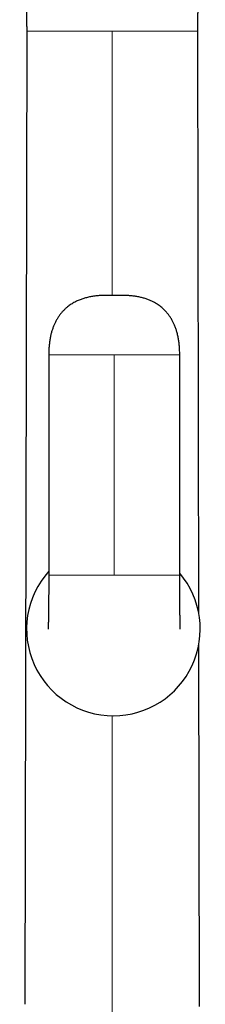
# Model space of a CAD drawing. Header units: millimetres. Extents: x 8 to 811, y 12 to 917.
# Tile 59 of 74: x 459 to 484, y 654 to 788. Entities that reach past the tile are written whole.
import ezdxf

# ---------------------------------------------------------------- set-up
doc = ezdxf.new("R2010")
doc.units = ezdxf.units.MM

msp = doc.modelspace()

# ---------------------------------------------------------------- linework, layer by layer
at = {"color": 7, "linetype": 'Continuous', "lineweight": 30}
for p, q in [((459.91, 786.54), (459.68, 653.67)), ((483.38, 707.09), (483.24, 786.54)), ((472.12, 750.43), (472.07, 750.43)), ((462.92, 742.37), (462.92, 712.27)), ((480.78, 712.27), (480.78, 742.37)), ((483.47, 653.37), (483.38, 702.77))]:
    msp.add_line(p, q, dxfattribs=at)
at = {"color": 252, "linetype": 'Continuous', "lineweight": 0}
for p, q in [((471.57, 750.43), (471.57, 786.54)), ((471.85, 742.37), (471.85, 712.27)), ((471.57, 652.01), (471.57, 693.07))]:
    msp.add_line(p, q, dxfattribs=at)
at = {"color": 7, "linetype": 'Continuous', "lineweight": 30}
for start, end in [(138.1086, 270), (270, 40.1846)]:
    msp.add_arc((471.74, 704.91), 11.84, start, end, dxfattribs=at)
for points, knots in [([(458.96, 797.61), (458.96, 797.61), (458.96, 797.6), (458.97, 797.58), (458.97, 797.57), (458.97, 797.56), (458.97, 797.55), (458.98, 797.54), (458.98, 797.52), (458.99, 797.5), (458.99, 797.48), (459, 797.47), (459, 797.46), (459, 797.45), (459.01, 797.43), (459.01, 797.42), (459.01, 797.4), (459.02, 797.39), (459.02, 797.37), (459.02, 797.36), (459.03, 797.35), (459.03, 797.33), (459.03, 797.31), (459.04, 797.29), (459.05, 797.27), (459.05, 797.25), (459.05, 797.23), (459.06, 797.22), (459.06, 797.2), (459.07, 797.18), (459.07, 797.15), (459.08, 797.14), (459.08, 797.13), (459.08, 797.11), (459.08, 797.1), (459.09, 797.08), (459.09, 797.07), (459.1, 797.05), (459.1, 797.03), (459.1, 797.01), (459.11, 796.99), (459.11, 796.96), (459.12, 796.94), (459.12, 796.92), (459.13, 796.9), (459.13, 796.87), (459.14, 796.83), (459.15, 796.8), (459.15, 796.77), (459.16, 796.74), (459.17, 796.71), (459.17, 796.69), (459.17, 796.67), (459.18, 796.65), (459.18, 796.63), (459.19, 796.6), (459.19, 796.57), (459.2, 796.54), (459.21, 796.49), (459.22, 796.45), (459.22, 796.41), (459.23, 796.36), (459.24, 796.32), (459.25, 796.27), (459.26, 796.22), (459.26, 796.18), (459.27, 796.14), (459.28, 796.09), (459.29, 796.05), (459.29, 796.01), (459.3, 795.96), (459.31, 795.91), (459.32, 795.87), (459.32, 795.83), (459.33, 795.79), (459.34, 795.75), (459.34, 795.71), (459.35, 795.67), (459.35, 795.63), (459.36, 795.6), (459.36, 795.56), (459.37, 795.52), (459.38, 795.48), (459.38, 795.45), (459.39, 795.41), (459.39, 795.37), (459.4, 795.34), (459.4, 795.3), (459.41, 795.26), (459.41, 795.22), (459.42, 795.19), (459.42, 795.15), (459.43, 795.11), (459.43, 795.07), (459.44, 795.03), (459.44, 794.98), (459.45, 794.94), (459.46, 794.89), (459.46, 794.84), (459.47, 794.8), (459.47, 794.76), (459.48, 794.72), (459.48, 794.7), (459.49, 794.67), (459.49, 794.63), (459.49, 794.59), (459.5, 794.56), (459.5, 794.52), (459.51, 794.48), (459.51, 794.44), (459.52, 794.41), (459.52, 794.37), (459.52, 794.33), (459.53, 794.29), (459.53, 794.25), (459.54, 794.19), (459.55, 794.13), (459.55, 794.07), (459.56, 794.01), (459.57, 793.95), (459.57, 793.88), (459.58, 793.82), (459.59, 793.75), (459.59, 793.69), (459.6, 793.62), (459.61, 793.56), (459.61, 793.49), (459.62, 793.43), (459.62, 793.37), (459.63, 793.33), (459.63, 793.3), (459.63, 793.27), (459.64, 793.24), (459.64, 793.2), (459.64, 793.17), (459.65, 793.13), (459.65, 793.08), (459.65, 793.03), (459.66, 792.98), (459.66, 792.94), (459.66, 792.91), (459.67, 792.89), (459.67, 792.87), (459.67, 792.84), (459.67, 792.8), (459.68, 792.73), (459.69, 792.63), (459.7, 792.5), (459.71, 792.35), (459.72, 792.2), (459.73, 792.05), (459.74, 791.91), (459.75, 791.79), (459.75, 791.68), (459.76, 791.58), (459.77, 791.48), (459.77, 791.38), (459.78, 791.29), (459.78, 791.2), (459.79, 791.13), (459.79, 791.05), (459.8, 790.98), (459.8, 790.91), (459.8, 790.85), (459.81, 790.79), (459.81, 790.75), (459.81, 790.72), (459.81, 790.69), (459.81, 790.66), (459.81, 790.63), (459.82, 790.58), (459.82, 790.51), (459.82, 790.42), (459.83, 790.32), (459.83, 790.2), (459.84, 790.07), (459.84, 789.93), (459.85, 789.79), (459.85, 789.65), (459.86, 789.51), (459.86, 789.4), (459.87, 789.31), (459.87, 789.25), (459.87, 789.19), (459.87, 789.14), (459.87, 789.09), (459.87, 789.05), (459.87, 789.03), (459.87, 789.02), (459.87, 789.01), (459.88, 789), (459.88, 788.98), (459.88, 788.95), (459.88, 788.92), (459.88, 788.87), (459.88, 788.8), (459.88, 788.71), (459.89, 788.6), (459.89, 788.48), (459.89, 788.33), (459.89, 788.17), (459.9, 788), (459.9, 787.83), (459.9, 787.65), (459.9, 787.45), (459.91, 787.24), (459.91, 787.02), (459.91, 786.79), (459.91, 786.63), (459.91, 786.54)], [0, 0, 0, 0, 0.003281, 0.006214, 0.008564, 0.010603, 0.012581, 0.015813, 0.019974, 0.024383, 0.028542, 0.031874, 0.03387, 0.035986, 0.038319, 0.041168, 0.044508, 0.047518, 0.050296, 0.052654, 0.054984, 0.057682, 0.06108, 0.065702, 0.069796, 0.073225, 0.07583, 0.078837, 0.082249, 0.086065, 0.089667, 0.092464, 0.094475, 0.096614, 0.098931, 0.101594, 0.104387, 0.106573, 0.109676, 0.113582, 0.116614, 0.119801, 0.123666, 0.126556, 0.129943, 0.134908, 0.139335, 0.144026, 0.147975, 0.153163, 0.156461, 0.159948, 0.162677, 0.165275, 0.168316, 0.171866, 0.174763, 0.180421, 0.185704, 0.191715, 0.19686, 0.20287, 0.208013, 0.214334, 0.219869, 0.224859, 0.229996, 0.235023, 0.240194, 0.24519, 0.250458, 0.255368, 0.260781, 0.265368, 0.269779, 0.274324, 0.278077, 0.282892, 0.286347, 0.289964, 0.294423, 0.298466, 0.302157, 0.305835, 0.309421, 0.313147, 0.317511, 0.320792, 0.32452, 0.328704, 0.33184, 0.335864, 0.339976, 0.34369, 0.348128, 0.351899, 0.355819, 0.360843, 0.365294, 0.370215, 0.373999, 0.376876, 0.379116, 0.382109, 0.38557, 0.388714, 0.392078, 0.396172, 0.39984, 0.403141, 0.40612, 0.409079, 0.412769, 0.416546, 0.419739, 0.425219, 0.430657, 0.435229, 0.441282, 0.446737, 0.45268, 0.458353, 0.463319, 0.468866, 0.474443, 0.480025, 0.48562, 0.491224, 0.496259, 0.499509, 0.502141, 0.504408, 0.506945, 0.509797, 0.512526, 0.515824, 0.519695, 0.524136, 0.528334, 0.531169, 0.533398, 0.53517, 0.537097, 0.539244, 0.541613, 0.547794, 0.554082, 0.566949, 0.578627, 0.589455, 0.601049, 0.613496, 0.621894, 0.6303, 0.638019, 0.645203, 0.652655, 0.66067, 0.66604, 0.671721, 0.677518, 0.683025, 0.688227, 0.693124, 0.697369, 0.700353, 0.702469, 0.704341, 0.706447, 0.708788, 0.711365, 0.717061, 0.723656, 0.731156, 0.739567, 0.74898, 0.759463, 0.771026, 0.780179, 0.789921, 0.800259, 0.804484, 0.808803, 0.813215, 0.81746, 0.82086, 0.823379, 0.825014, 0.82577, 0.826325, 0.827169, 0.8283, 0.829721, 0.832537, 0.836068, 0.840315, 0.846862, 0.854612, 0.86357, 0.873743, 0.885139, 0.897766, 0.909576, 0.922305, 0.93596, 0.950548, 0.966077, 0.982558, 1, 1, 1, 1]), ([(483.24, 786.54), (483.24, 786.62), (483.24, 786.78), (483.24, 787), (483.24, 787.21), (483.24, 787.41), (483.24, 787.59), (483.25, 787.76), (483.25, 787.93), (483.25, 788.09), (483.26, 788.25), (483.26, 788.38), (483.26, 788.51), (483.26, 788.61), (483.27, 788.7), (483.27, 788.78), (483.27, 788.84), (483.27, 788.88), (483.27, 788.91), (483.27, 788.94), (483.27, 788.97), (483.28, 789.01), (483.28, 789.07), (483.28, 789.13), (483.28, 789.21), (483.28, 789.31), (483.29, 789.43), (483.29, 789.56), (483.3, 789.71), (483.31, 789.88), (483.31, 790.06), (483.32, 790.21), (483.33, 790.35), (483.33, 790.45), (483.34, 790.55), (483.34, 790.64), (483.35, 790.71), (483.35, 790.8), (483.36, 790.89), (483.36, 790.99), (483.37, 791.08), (483.37, 791.16), (483.38, 791.23), (483.38, 791.3), (483.39, 791.37), (483.39, 791.43), (483.39, 791.49), (483.4, 791.54), (483.4, 791.6), (483.4, 791.66), (483.41, 791.72), (483.41, 791.78), (483.42, 791.84), (483.42, 791.91), (483.43, 791.96), (483.43, 792.02), (483.43, 792.06), (483.44, 792.11), (483.44, 792.18), (483.45, 792.25), (483.45, 792.33), (483.46, 792.41), (483.47, 792.48), (483.47, 792.57), (483.48, 792.66), (483.49, 792.76), (483.5, 792.85), (483.51, 792.92), (483.51, 792.98), (483.52, 793.04), (483.52, 793.11), (483.53, 793.17), (483.53, 793.23), (483.54, 793.28), (483.54, 793.32), (483.55, 793.36), (483.55, 793.41), (483.56, 793.46), (483.56, 793.52), (483.57, 793.57), (483.57, 793.61), (483.58, 793.65), (483.58, 793.69), (483.59, 793.73), (483.59, 793.77), (483.6, 793.81), (483.6, 793.86), (483.6, 793.9), (483.61, 793.93), (483.61, 793.96), (483.62, 794), (483.62, 794.04), (483.63, 794.08), (483.63, 794.12), (483.64, 794.19), (483.65, 794.28), (483.66, 794.4), (483.68, 794.5), (483.69, 794.61), (483.71, 794.72), (483.72, 794.83), (483.73, 794.92), (483.74, 794.99), (483.75, 795.04), (483.76, 795.1), (483.77, 795.15), (483.77, 795.19), (483.78, 795.24), (483.79, 795.29), (483.79, 795.33), (483.8, 795.36), (483.8, 795.39), (483.81, 795.42), (483.81, 795.45), (483.82, 795.48), (483.82, 795.51), (483.83, 795.54), (483.83, 795.57), (483.84, 795.61), (483.84, 795.65), (483.85, 795.69), (483.86, 795.73), (483.86, 795.77), (483.87, 795.82), (483.88, 795.86), (483.89, 795.92), (483.9, 795.98), (483.91, 796.03), (483.91, 796.06), (483.92, 796.09), (483.92, 796.11), (483.93, 796.13), (483.93, 796.15), (483.93, 796.17), (483.94, 796.19), (483.94, 796.22), (483.95, 796.24), (483.95, 796.26), (483.95, 796.28), (483.96, 796.3), (483.96, 796.32), (483.97, 796.34), (483.97, 796.36), (483.97, 796.38), (483.98, 796.41), (483.98, 796.43), (483.99, 796.46), (483.99, 796.48), (484, 796.51), (484, 796.54), (484.01, 796.56), (484.01, 796.58), (484.02, 796.6), (484.02, 796.62), (484.02, 796.63), (484.03, 796.65), (484.03, 796.67), (484.04, 796.69), (484.04, 796.71), (484.05, 796.74), (484.05, 796.76), (484.05, 796.77), (484.06, 796.79), (484.06, 796.81), (484.07, 796.83), (484.07, 796.85), (484.07, 796.86), (484.08, 796.88), (484.08, 796.9), (484.09, 796.92), (484.09, 796.94), (484.1, 796.96), (484.1, 796.97), (484.1, 796.99), (484.11, 797), (484.11, 797.02), (484.11, 797.04), (484.12, 797.06), (484.12, 797.07), (484.13, 797.08), (484.13, 797.1), (484.13, 797.11), (484.13, 797.12), (484.14, 797.14), (484.14, 797.16), (484.15, 797.17), (484.15, 797.18), (484.15, 797.2), (484.16, 797.21), (484.16, 797.22), (484.16, 797.24), (484.17, 797.26), (484.17, 797.28), (484.18, 797.3), (484.18, 797.32), (484.19, 797.35), (484.2, 797.37), (484.2, 797.39), (484.21, 797.42), (484.21, 797.44), (484.22, 797.46), (484.22, 797.47), (484.23, 797.49), (484.23, 797.5), (484.24, 797.52), (484.24, 797.53), (484.24, 797.54), (484.25, 797.56), (484.25, 797.57), (484.26, 797.6), (484.27, 797.62), (484.27, 797.63), (484.27, 797.64)], [0, 0, 0, 0, 0.0160999, 0.0313236, 0.0456801, 0.0591778, 0.0718243, 0.0836268, 0.094592, 0.1063345, 0.1169544, 0.1264597, 0.1348573, 0.1421535, 0.1483537, 0.1534623, 0.1574832, 0.1604196, 0.1623422, 0.16411, 0.1659806, 0.1690988, 0.1728408, 0.1772153, 0.1822203, 0.1895433, 0.19789, 0.2072709, 0.2177445, 0.2293141, 0.2419723, 0.2557079, 0.2631729, 0.2708941, 0.2781281, 0.2845163, 0.2900663, 0.2950713, 0.3023253, 0.3094954, 0.3172449, 0.3222356, 0.3274163, 0.3327859, 0.3381582, 0.3428183, 0.3466365, 0.3502431, 0.3544211, 0.3591725, 0.3636857, 0.3683019, 0.3730204, 0.3778386, 0.3823511, 0.3862518, 0.3895446, 0.3928453, 0.3980729, 0.4041231, 0.4101668, 0.4160439, 0.421748, 0.4272588, 0.4355029, 0.4432083, 0.4512072, 0.4558393, 0.4606912, 0.465755, 0.4708538, 0.4759122, 0.4808967, 0.485243, 0.4880716, 0.4910054, 0.4949921, 0.4998094, 0.5043674, 0.5085264, 0.5122964, 0.5157542, 0.5189203, 0.5219948, 0.5252403, 0.5288954, 0.5330768, 0.5368881, 0.5391956, 0.541547, 0.5447356, 0.5484664, 0.5524517, 0.5557837, 0.5584843, 0.5709319, 0.5801113, 0.5892462, 0.5991089, 0.6095196, 0.6194205, 0.6296736, 0.6343736, 0.640049, 0.6451759, 0.6498213, 0.654474, 0.6585394, 0.6646064, 0.6681648, 0.6711776, 0.6740034, 0.6767465, 0.6797056, 0.6829327, 0.6863135, 0.6890214, 0.6927974, 0.6974396, 0.7009729, 0.7056279, 0.7098704, 0.7144211, 0.7186466, 0.7242148, 0.729872, 0.7370967, 0.7437466, 0.746951, 0.7501302, 0.7526547, 0.7549236, 0.7573902, 0.7595455, 0.7621377, 0.7651812, 0.7682244, 0.7704189, 0.7727325, 0.7756352, 0.7784338, 0.7805789, 0.7829977, 0.78599, 0.7885338, 0.7914699, 0.7954071, 0.7986238, 0.8018308, 0.8057624, 0.8086996, 0.8109952, 0.8137593, 0.8161878, 0.8182958, 0.8210789, 0.8241877, 0.82665, 0.8293948, 0.8328148, 0.8358303, 0.8382654, 0.8404987, 0.8433581, 0.8461598, 0.8486836, 0.8510166, 0.8533824, 0.8562868, 0.8600652, 0.8634631, 0.8660585, 0.8681002, 0.870154, 0.8723478, 0.8752549, 0.8789069, 0.881936, 0.8842603, 0.886126, 0.8879845, 0.8899089, 0.892409, 0.8955944, 0.898801, 0.9013786, 0.9034176, 0.9053435, 0.9072181, 0.9099151, 0.9134484, 0.9169884, 0.9199064, 0.9239472, 0.9281428, 0.9337078, 0.9387282, 0.94277, 0.947177, 0.952524, 0.9566294, 0.9599172, 0.9629083, 0.9664068, 0.9696656, 0.9732764, 0.9762736, 0.9785609, 0.9831491, 0.9894535, 0.9952295, 1, 1, 1, 1]), ([(471.62, 750.43), (471.6, 750.43), (471.55, 750.43), (471.49, 750.43), (471.43, 750.43), (471.38, 750.43), (471.33, 750.43), (471.28, 750.43), (471.22, 750.43), (471.16, 750.44), (471.09, 750.44), (471.02, 750.44), (470.95, 750.44), (470.89, 750.44), (470.83, 750.45), (470.78, 750.45), (470.73, 750.45), (470.65, 750.45), (470.55, 750.45), (470.41, 750.45), (470.26, 750.44), (470.06, 750.44), (469.81, 750.43), (469.5, 750.4), (469.19, 750.37), (468.89, 750.32), (468.61, 750.27), (468.34, 750.22), (468.07, 750.15), (467.81, 750.08), (467.57, 750), (467.31, 749.92), (467.06, 749.82), (466.81, 749.71), (466.58, 749.6), (466.34, 749.47), (466.1, 749.33), (465.85, 749.16), (465.6, 748.99), (465.41, 748.83), (465.25, 748.7), (465.13, 748.59), (465.02, 748.48), (464.9, 748.36), (464.78, 748.22), (464.65, 748.08), (464.52, 747.92), (464.4, 747.76), (464.28, 747.59), (464.17, 747.42), (464.05, 747.23), (463.94, 747.03), (463.83, 746.83), (463.74, 746.64), (463.65, 746.45), (463.57, 746.25), (463.49, 746.04), (463.42, 745.83), (463.35, 745.61), (463.28, 745.39), (463.22, 745.16), (463.17, 744.92), (463.12, 744.66), (463.07, 744.4), (463.03, 744.13), (463, 743.86), (462.97, 743.58), (462.95, 743.3), (462.93, 743), (462.92, 742.69), (462.92, 742.48), (462.92, 742.37)], [0, 0, 0, 0, 0.0053839, 0.0100647, 0.013914, 0.0171222, 0.0212111, 0.0252, 0.0292981, 0.0337015, 0.038634, 0.0443241, 0.0495299, 0.0542861, 0.0583162, 0.0620176, 0.06565, 0.0694609, 0.0787219, 0.0890356, 0.1001247, 0.1115428, 0.1327266, 0.1549119, 0.177899, 0.2007109, 0.2210815, 0.2411926, 0.2610478, 0.2806421, 0.2996725, 0.3180088, 0.338747, 0.3585625, 0.3774765, 0.3960427, 0.4173608, 0.4389428, 0.460825, 0.4830501, 0.4943073, 0.5056693, 0.5173198, 0.5296631, 0.5427338, 0.5565558, 0.5711579, 0.5865736, 0.6011092, 0.6163617, 0.6323678, 0.6491689, 0.6668115, 0.6812979, 0.6963635, 0.7120384, 0.728355, 0.7453482, 0.7614154, 0.7781029, 0.7954426, 0.8134685, 0.8322164, 0.8517242, 0.8720317, 0.8913853, 0.91148, 0.9323512, 0.9540357, 0.9765719, 1, 1, 1, 1]), ([(471.63, 750.43), (471.61, 750.43), (471.57, 750.43), (471.51, 750.43), (471.46, 750.43), (471.43, 750.43), (471.41, 750.43)], [0, 0, 0, 0, 0.3172341, 0.6022279, 0.8282493, 1, 1, 1, 1]), ([(471.64, 750.43), (471.64, 750.43), (471.64, 750.43), (471.63, 750.43), (471.63, 750.43)], [0, 0, 0, 0, 0.92219, 1, 1, 1, 1]), ([(472.07, 750.43), (471.99, 750.43), (471.85, 750.43), (471.71, 750.43), (471.64, 750.43)], [0, 0, 0, 0, 0.4999999, 1, 1, 1, 1]), ([(472.07, 750.43), (472.07, 750.43), (472.07, 750.43), (472.06, 750.43), (472.06, 750.43)], [0, 0, 0, 0, 0.098969, 1, 1, 1, 1]), ([(480.78, 742.37), (480.78, 742.49), (480.78, 742.72), (480.77, 743.05), (480.75, 743.38), (480.72, 743.68), (480.69, 743.98), (480.65, 744.26), (480.61, 744.54), (480.56, 744.81), (480.5, 745.08), (480.43, 745.34), (480.36, 745.59), (480.29, 745.82), (480.21, 746.05), (480.12, 746.27), (480.03, 746.48), (479.94, 746.68), (479.85, 746.87), (479.75, 747.06), (479.65, 747.24), (479.53, 747.43), (479.42, 747.6), (479.3, 747.76), (479.18, 747.92), (479.05, 748.08), (478.93, 748.22), (478.8, 748.36), (478.68, 748.48), (478.57, 748.59), (478.45, 748.7), (478.3, 748.83), (478.1, 748.99), (477.86, 749.16), (477.61, 749.33), (477.37, 749.46), (477.16, 749.58), (476.96, 749.68), (476.76, 749.77), (476.54, 749.86), (476.31, 749.95), (476.07, 750.03), (475.83, 750.1), (475.59, 750.17), (475.33, 750.22), (475.08, 750.28), (474.82, 750.32), (474.57, 750.36), (474.32, 750.39), (474.07, 750.41), (473.83, 750.43), (473.59, 750.44), (473.41, 750.45), (473.28, 750.45), (473.21, 750.45), (473.13, 750.45), (473.06, 750.45), (473, 750.45), (472.94, 750.45), (472.87, 750.45), (472.82, 750.44), (472.76, 750.44), (472.7, 750.44), (472.63, 750.44), (472.57, 750.44), (472.52, 750.43), (472.46, 750.43), (472.39, 750.43), (472.33, 750.43), (472.27, 750.43), (472.22, 750.43), (472.15, 750.43), (472.11, 750.43), (472.08, 750.43)], [0, 0, 0, 0, 0.025513, 0.049969, 0.07342, 0.095915, 0.117502, 0.138225, 0.158128, 0.179122, 0.199224, 0.218483, 0.236945, 0.254652, 0.272654, 0.289896, 0.306421, 0.322267, 0.337469, 0.35206, 0.368511, 0.384197, 0.399158, 0.413428, 0.428844, 0.443446, 0.457268, 0.470339, 0.482683, 0.494333, 0.505695, 0.516953, 0.539178, 0.56106, 0.582642, 0.603961, 0.619725, 0.635616, 0.652137, 0.669316, 0.687165, 0.705699, 0.723812, 0.742344, 0.761099, 0.780083, 0.799297, 0.817707, 0.836321, 0.854632, 0.872298, 0.889308, 0.905651, 0.911594, 0.917276, 0.922647, 0.92771, 0.932465, 0.93692, 0.941344, 0.946227, 0.950068, 0.954559, 0.959646, 0.964282, 0.968361, 0.972126, 0.977478, 0.982878, 0.986086, 0.989936, 0.994616, 1, 1, 1, 1]), ([(462.92, 712.27), (462.92, 712.17), (462.92, 711.96), (462.92, 711.66), (462.92, 711.36), (462.92, 711.07), (462.91, 710.8), (462.91, 710.53), (462.91, 710.3), (462.91, 710.08), (462.91, 709.89), (462.91, 709.71), (462.91, 709.56), (462.9, 709.44), (462.9, 709.35), (462.9, 709.27), (462.9, 709.2), (462.9, 709.15), (462.9, 709.11), (462.9, 709.08), (462.9, 709.03), (462.9, 708.98), (462.9, 708.9), (462.9, 708.82), (462.9, 708.71), (462.9, 708.6), (462.9, 708.49), (462.89, 708.37), (462.89, 708.22), (462.89, 708.03), (462.89, 707.81), (462.89, 707.59), (462.88, 707.37), (462.88, 707.15), (462.88, 706.94), (462.88, 706.75), (462.87, 706.56), (462.87, 706.39), (462.87, 706.23), (462.87, 706.1), (462.87, 705.98), (462.87, 705.88), (462.86, 705.79), (462.86, 705.7), (462.86, 705.63), (462.86, 705.57), (462.86, 705.51), (462.86, 705.46), (462.86, 705.4), (462.86, 705.34), (462.86, 705.29), (462.86, 705.24), (462.86, 705.19), (462.86, 705.14), (462.85, 705.09), (462.85, 705.05), (462.85, 705.01), (462.85, 704.98), (462.85, 704.95), (462.85, 704.93), (462.85, 704.92), (462.85, 704.91), (462.85, 704.91)], [0, 0, 0, 0, 0.032475, 0.064434, 0.0956, 0.125745, 0.154681, 0.182254, 0.208346, 0.229886, 0.25017, 0.269162, 0.286834, 0.297833, 0.307618, 0.315996, 0.322644, 0.328028, 0.332152, 0.335531, 0.3396, 0.346099, 0.35392, 0.363061, 0.374313, 0.386716, 0.399363, 0.412201, 0.425225, 0.448929, 0.473179, 0.497945, 0.523198, 0.548513, 0.573327, 0.597377, 0.620693, 0.643308, 0.66526, 0.682873, 0.699474, 0.715078, 0.729703, 0.743362, 0.756387, 0.766547, 0.777132, 0.788154, 0.799629, 0.811574, 0.824012, 0.836971, 0.85098, 0.864746, 0.87972, 0.895972, 0.913584, 0.932657, 0.948744, 0.96587, 0.984109, 1, 1, 1, 1]), ([(480.85, 704.89), (480.85, 704.89), (480.85, 704.89), (480.85, 704.9), (480.85, 704.91), (480.85, 704.93), (480.85, 704.95), (480.85, 704.97), (480.85, 704.99), (480.85, 705.01), (480.85, 705.04), (480.85, 705.06), (480.85, 705.08), (480.85, 705.1), (480.85, 705.12), (480.85, 705.14), (480.85, 705.15), (480.85, 705.18), (480.85, 705.21), (480.85, 705.25), (480.84, 705.3), (480.84, 705.35), (480.84, 705.4), (480.84, 705.45), (480.84, 705.51), (480.84, 705.56), (480.84, 705.61), (480.84, 705.65), (480.84, 705.68), (480.84, 705.71), (480.84, 705.74), (480.84, 705.78), (480.84, 705.82), (480.84, 705.87), (480.84, 705.93), (480.83, 705.99), (480.83, 706.06), (480.83, 706.12), (480.83, 706.18), (480.83, 706.24), (480.83, 706.31), (480.83, 706.38), (480.83, 706.44), (480.83, 706.49), (480.83, 706.53), (480.83, 706.55), (480.83, 706.58), (480.83, 706.62), (480.83, 706.67), (480.83, 706.74), (480.82, 706.8), (480.82, 706.87), (480.82, 706.94), (480.82, 707.01), (480.82, 707.1), (480.82, 707.19), (480.82, 707.27), (480.82, 707.35), (480.82, 707.41), (480.82, 707.48), (480.82, 707.54), (480.82, 707.6), (480.81, 707.66), (480.81, 707.73), (480.81, 707.79), (480.81, 707.85), (480.81, 707.91), (480.81, 707.98), (480.81, 708.07), (480.81, 708.16), (480.81, 708.28), (480.81, 708.42), (480.81, 708.59), (480.8, 708.77), (480.8, 708.95), (480.8, 709.12), (480.8, 709.27), (480.8, 709.41), (480.8, 709.55), (480.8, 709.7), (480.79, 709.86), (480.79, 710.03), (480.79, 710.21), (480.79, 710.4), (480.79, 710.62), (480.79, 710.86), (480.79, 711.12), (480.79, 711.4), (480.79, 711.68), (480.78, 711.98), (480.78, 712.17), (480.78, 712.27)], [0, 0, 0, 0, 0.010008, 0.027464, 0.043476, 0.058135, 0.071523, 0.083501, 0.094374, 0.104191, 0.112993, 0.122417, 0.130425, 0.137057, 0.142346, 0.14744, 0.153262, 0.159799, 0.169934, 0.181319, 0.192841, 0.204069, 0.215239, 0.226136, 0.236755, 0.24643, 0.254822, 0.261946, 0.26785, 0.271624, 0.276456, 0.282348, 0.289297, 0.297217, 0.304966, 0.316089, 0.325926, 0.334477, 0.342324, 0.350341, 0.359009, 0.368334, 0.378172, 0.383226, 0.387325, 0.390466, 0.393516, 0.39825, 0.40473, 0.41245, 0.420951, 0.429051, 0.436737, 0.444004, 0.455927, 0.466483, 0.475653, 0.483749, 0.491677, 0.498643, 0.505516, 0.512295, 0.518981, 0.525784, 0.532841, 0.539781, 0.545288, 0.553671, 0.562791, 0.572822, 0.583769, 0.600914, 0.618878, 0.637391, 0.656445, 0.676028, 0.690301, 0.704829, 0.719605, 0.735117, 0.751812, 0.769342, 0.78797, 0.807665, 0.828387, 0.854324, 0.881538, 0.909896, 0.939232, 0.969347, 1, 1, 1, 1])]:
    msp.add_open_spline(points, degree=3, knots=knots, dxfattribs=at)
at = {"color": 252, "linetype": 'Continuous', "lineweight": 0}
for points, knots in [([(471.57, 786.54), (471.44, 786.54), (471.18, 786.54), (470.8, 786.54), (470.42, 786.54), (470.04, 786.54), (469.68, 786.54), (469.31, 786.54), (468.96, 786.54), (468.61, 786.54), (468.26, 786.54), (467.93, 786.54), (467.59, 786.54), (467.27, 786.54), (466.95, 786.54), (466.62, 786.54), (466.28, 786.54), (465.93, 786.54), (465.59, 786.54), (465.26, 786.54), (464.94, 786.54), (464.63, 786.54), (464.33, 786.54), (464.04, 786.54), (463.75, 786.54), (463.48, 786.54), (463.21, 786.54), (462.95, 786.54), (462.68, 786.54), (462.42, 786.54), (462.17, 786.54), (461.94, 786.54), (461.71, 786.54), (461.5, 786.54), (461.31, 786.54), (461.13, 786.54), (460.97, 786.54), (460.81, 786.54), (460.67, 786.54), (460.53, 786.54), (460.41, 786.54), (460.3, 786.54), (460.2, 786.54), (460.12, 786.54), (460.05, 786.54), (459.99, 786.54), (459.95, 786.54), (459.93, 786.54), (459.91, 786.54), (459.91, 786.54), (459.91, 786.54)], [0, 0, 0, 0, 0.018307, 0.036372, 0.054219, 0.071873, 0.089358, 0.106697, 0.123913, 0.141026, 0.158057, 0.175024, 0.191947, 0.20884, 0.225721, 0.242602, 0.262316, 0.282067, 0.301872, 0.321745, 0.341698, 0.361742, 0.381884, 0.402131, 0.422486, 0.442955, 0.463536, 0.484232, 0.507545, 0.530996, 0.55458, 0.57829, 0.602119, 0.626057, 0.648718, 0.671458, 0.694266, 0.717133, 0.740046, 0.764387, 0.788754, 0.813132, 0.837507, 0.861865, 0.886191, 0.909083, 0.931922, 0.954696, 0.977392, 1, 1, 1, 1]), ([(483.24, 786.54), (483.24, 786.54), (483.24, 786.54), (483.22, 786.54), (483.19, 786.54), (483.14, 786.54), (483.08, 786.54), (483.01, 786.54), (482.92, 786.54), (482.83, 786.54), (482.72, 786.54), (482.6, 786.54), (482.47, 786.54), (482.32, 786.54), (482.16, 786.54), (481.98, 786.54), (481.79, 786.54), (481.59, 786.54), (481.38, 786.54), (481.16, 786.54), (480.93, 786.54), (480.7, 786.54), (480.45, 786.54), (480.19, 786.54), (479.93, 786.54), (479.67, 786.54), (479.39, 786.54), (479.11, 786.54), (478.82, 786.54), (478.51, 786.54), (478.2, 786.54), (477.88, 786.54), (477.55, 786.54), (477.21, 786.54), (476.87, 786.54), (476.53, 786.54), (476.2, 786.54), (475.88, 786.54), (475.55, 786.54), (475.22, 786.54), (474.88, 786.54), (474.54, 786.54), (474.19, 786.54), (473.83, 786.54), (473.47, 786.54), (473.1, 786.54), (472.73, 786.54), (472.35, 786.54), (471.96, 786.54), (471.7, 786.54), (471.57, 786.54)], [0, 0, 0, 0, 0.023981, 0.048061, 0.072225, 0.096462, 0.120755, 0.145091, 0.168063, 0.191047, 0.214032, 0.237005, 0.259954, 0.284255, 0.308502, 0.332682, 0.356783, 0.380793, 0.404701, 0.42714, 0.449472, 0.471691, 0.493791, 0.515768, 0.536464, 0.557045, 0.577514, 0.597869, 0.618116, 0.638258, 0.658302, 0.678255, 0.698128, 0.717933, 0.737684, 0.757398, 0.774279, 0.79116, 0.808053, 0.824976, 0.841943, 0.858974, 0.876087, 0.893303, 0.910642, 0.928127, 0.945781, 0.963628, 0.981693, 1, 1, 1, 1]), ([(472.12, 750.43), (472.03, 750.43), (471.85, 750.43), (471.67, 750.43), (471.58, 750.43)], [0, 0, 0, 0, 0.500001, 1, 1, 1, 1]), ([(462.92, 742.37), (462.92, 742.37), (462.92, 742.37), (462.93, 742.37), (462.96, 742.37), (463, 742.37), (463.07, 742.37), (463.14, 742.37), (463.22, 742.37), (463.31, 742.37), (463.41, 742.37), (463.51, 742.37), (463.63, 742.37), (463.76, 742.37), (463.9, 742.37), (464.05, 742.37), (464.2, 742.37), (464.39, 742.37), (464.6, 742.37), (464.84, 742.37), (465.09, 742.37), (465.36, 742.37), (465.64, 742.37), (465.95, 742.37), (466.26, 742.37), (466.6, 742.37), (466.94, 742.37), (467.31, 742.37), (467.68, 742.37), (468.07, 742.37), (468.48, 742.37), (468.91, 742.37), (469.36, 742.37), (469.82, 742.37), (470.31, 742.37), (470.81, 742.37), (471.32, 742.37), (471.67, 742.37), (471.85, 742.37)], [0, 0, 0, 0, 0.002893, 0.019902, 0.036893, 0.053946, 0.07114, 0.088556, 0.102704, 0.117087, 0.131747, 0.146729, 0.162075, 0.177848, 0.194133, 0.211002, 0.228517, 0.246729, 0.270533, 0.295558, 0.321866, 0.349512, 0.378646, 0.409217, 0.44126, 0.474807, 0.509889, 0.545862, 0.583361, 0.622408, 0.663019, 0.706091, 0.750827, 0.797243, 0.845355, 0.895176, 0.94672, 1, 1, 1, 1]), ([(471.85, 742.37), (472.03, 742.37), (472.38, 742.37), (472.89, 742.37), (473.39, 742.37), (473.87, 742.37), (474.34, 742.37), (474.78, 742.37), (475.2, 742.37), (475.61, 742.37), (476, 742.37), (476.39, 742.37), (476.75, 742.37), (477.1, 742.37), (477.44, 742.37), (477.76, 742.37), (478.06, 742.37), (478.34, 742.37), (478.61, 742.37), (478.87, 742.37), (479.11, 742.37), (479.32, 742.37), (479.5, 742.37), (479.66, 742.37), (479.81, 742.37), (479.94, 742.37), (480.07, 742.37), (480.19, 742.37), (480.3, 742.37), (480.39, 742.37), (480.48, 742.37), (480.56, 742.37), (480.64, 742.37), (480.7, 742.37), (480.75, 742.37), (480.77, 742.37), (480.79, 742.37), (480.78, 742.37), (480.78, 742.37)], [0, 0, 0, 0, 0.053165, 0.104603, 0.154324, 0.202344, 0.248676, 0.292551, 0.334828, 0.375521, 0.414648, 0.452979, 0.489719, 0.524892, 0.558525, 0.590646, 0.621288, 0.650488, 0.678133, 0.704442, 0.729467, 0.753271, 0.771482, 0.788998, 0.805867, 0.822151, 0.837924, 0.853271, 0.868252, 0.882913, 0.897296, 0.911444, 0.928859, 0.946053, 0.963106, 0.980097, 0.997106, 1, 1, 1, 1]), ([(471.85, 712.27), (471.67, 712.27), (471.32, 712.27), (470.81, 712.27), (470.31, 712.27), (469.83, 712.27), (469.37, 712.27), (468.92, 712.27), (468.5, 712.27), (468.09, 712.27), (467.7, 712.27), (467.32, 712.27), (466.95, 712.27), (466.6, 712.27), (466.27, 712.27), (465.95, 712.27), (465.65, 712.27), (465.36, 712.27), (465.09, 712.27), (464.84, 712.27), (464.6, 712.27), (464.39, 712.27), (464.2, 712.27), (464.05, 712.27), (463.9, 712.27), (463.76, 712.27), (463.63, 712.27), (463.51, 712.27), (463.41, 712.27), (463.31, 712.27), (463.22, 712.27), (463.14, 712.27), (463.07, 712.27), (463, 712.27), (462.96, 712.27), (462.93, 712.27), (462.92, 712.27), (462.92, 712.27), (462.92, 712.27)], [0, 0, 0, 0, 0.053159, 0.10459, 0.154306, 0.20232, 0.248647, 0.292517, 0.334789, 0.375477, 0.4146, 0.452926, 0.489662, 0.524831, 0.55846, 0.590577, 0.621216, 0.650412, 0.678055, 0.70436, 0.729382, 0.753183, 0.771393, 0.788906, 0.805773, 0.822056, 0.837827, 0.853172, 0.868151, 0.88281, 0.897192, 0.911338, 0.928751, 0.945944, 0.962994, 0.979983, 0.99699, 1, 1, 1, 1]), ([(480.78, 712.27), (480.78, 712.27), (480.79, 712.27), (480.77, 712.27), (480.75, 712.27), (480.7, 712.27), (480.64, 712.27), (480.56, 712.27), (480.48, 712.27), (480.39, 712.27), (480.3, 712.27), (480.19, 712.27), (480.07, 712.27), (479.94, 712.27), (479.81, 712.27), (479.66, 712.27), (479.5, 712.27), (479.32, 712.27), (479.11, 712.27), (478.87, 712.27), (478.61, 712.27), (478.34, 712.27), (478.06, 712.27), (477.76, 712.27), (477.44, 712.27), (477.11, 712.27), (476.76, 712.27), (476.4, 712.27), (476.02, 712.27), (475.63, 712.27), (475.22, 712.27), (474.79, 712.27), (474.34, 712.27), (473.88, 712.27), (473.4, 712.27), (472.9, 712.27), (472.38, 712.27), (472.03, 712.27), (471.85, 712.27)], [0, 0, 0, 0, 0.003012, 0.020019, 0.037008, 0.054059, 0.071251, 0.088664, 0.102811, 0.117192, 0.131851, 0.14683, 0.162175, 0.177946, 0.194229, 0.211096, 0.228609, 0.246818, 0.27062, 0.295642, 0.321947, 0.349589, 0.37872, 0.409287, 0.441326, 0.47487, 0.509947, 0.545916, 0.583411, 0.622453, 0.663059, 0.706126, 0.750857, 0.797268, 0.845374, 0.895189, 0.946727, 1, 1, 1, 1])]:
    msp.add_open_spline(points, degree=3, knots=knots, dxfattribs=at)

doc.saveas('drawing.dxf')
